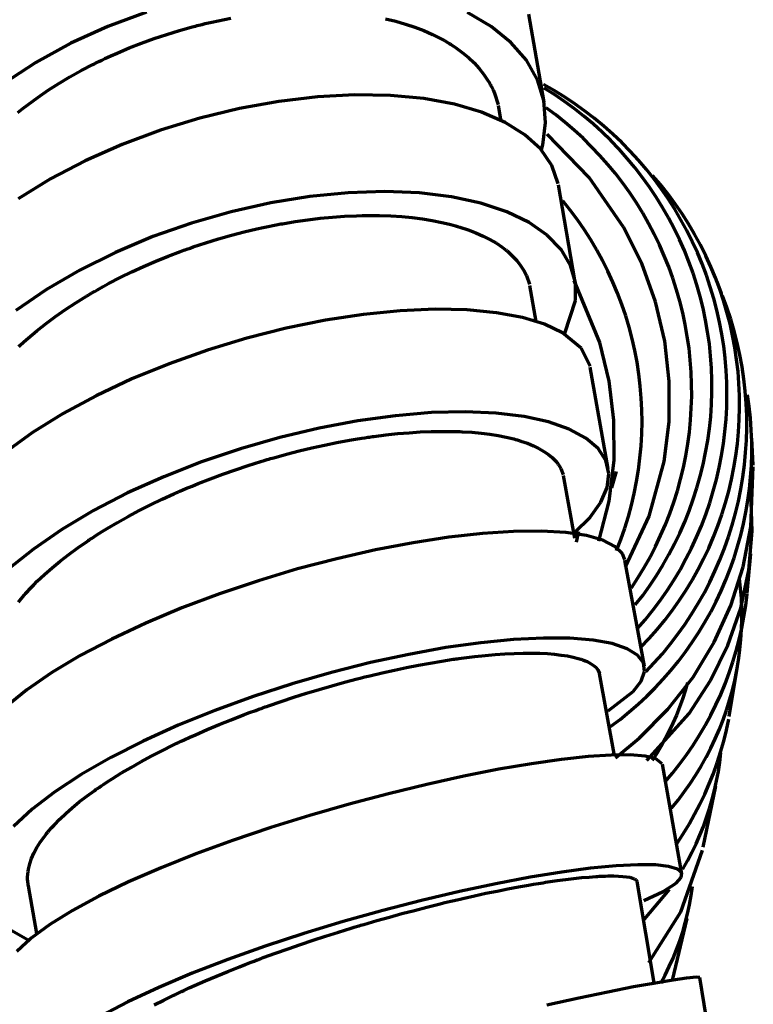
# Model space of a CAD drawing. Header units: millimetres. Extents: x 76 to 932, y 218 to 766.
# Tile 71 of 98: x 580 to 612, y 555 to 599. Entities that reach past the tile are written whole.
import ezdxf

# ---------------------------------------------------------------- set-up
doc = ezdxf.new("R2010")
doc.units = ezdxf.units.MM
doc.layers.add('Livello 1', color=18, linetype='Continuous', true_color=0x000000)

msp = doc.modelspace()

# ---------------------------------------------------------------- linework, layer by layer
at = {"layer": 'Livello 1', "color": 18, "lineweight": 70, "true_color": 0x000000}
for p, q in [((585.167, 599.137), (583.47, 598.505)), ((588.338, 598.749), (588.903, 598.861)), ((595.732, 598.844), (596.184, 598.734)), ((600.393, 598.505), (599.348, 599.112)), ((602.731, 595.164), (602.051, 599.041)), ((583.47, 598.505), (581.836, 597.764)), ((586.627, 598.325), (587.195, 598.48)), ((587.195, 598.48), (587.269, 598.502)), ((587.269, 598.502), (587.34, 598.519)), ((587.34, 598.519), (587.41, 598.537)), ((587.41, 598.537), (587.484, 598.555)), ((587.484, 598.555), (587.625, 598.59)), ((587.625, 598.59), (587.767, 598.625)), ((587.767, 598.625), (588.052, 598.689)), ((588.052, 598.689), (588.338, 598.749)), ((596.184, 598.734), (596.614, 598.607)), ((596.614, 598.607), (597.023, 598.47)), ((597.023, 598.47), (597.419, 598.318)), ((601.26, 597.8), (600.393, 598.505)), ((584.958, 597.764), (585.509, 597.965)), ((585.509, 597.965), (586.066, 598.152)), ((586.066, 598.152), (586.627, 598.325)), ((597.419, 598.318), (597.796, 598.152)), ((597.796, 598.152), (598.152, 597.972)), ((598.152, 597.972), (598.325, 597.877)), ((581.836, 597.764), (580.288, 596.914)), ((583.872, 597.323), (584.412, 597.553)), ((584.412, 597.553), (584.958, 597.764)), ((598.325, 597.877), (598.495, 597.778)), ((598.495, 597.778), (598.533, 597.754)), ((598.533, 597.754), (598.576, 597.729)), ((598.576, 597.729), (598.614, 597.704)), ((598.614, 597.704), (598.657, 597.676)), ((598.657, 597.676), (598.734, 597.627)), ((598.734, 597.627), (598.812, 597.574)), ((598.812, 597.574), (599.108, 597.355)), ((601.945, 597.009), (601.26, 597.8)), ((583.205, 597.016), (583.339, 597.08)), ((583.339, 597.08), (583.604, 597.203)), ((583.604, 597.203), (583.872, 597.323)), ((599.108, 597.355), (599.384, 597.129)), ((599.384, 597.129), (599.634, 596.893)), ((580.288, 596.914), (578.848, 595.972)), ((582.295, 596.554), (582.81, 596.822)), ((582.81, 596.822), (582.877, 596.854)), ((582.877, 596.854), (582.941, 596.889)), ((582.941, 596.889), (583.008, 596.921)), ((583.008, 596.921), (583.075, 596.953)), ((583.075, 596.953), (583.205, 597.016)), ((599.634, 596.893), (599.86, 596.646)), ((599.86, 596.646), (600.064, 596.388)), ((602.432, 596.149), (601.945, 597.009)), ((581.307, 595.983), (581.794, 596.276)), ((581.794, 596.276), (582.295, 596.554)), ((600.064, 596.388), (600.248, 596.12)), ((580.834, 595.683), (581.307, 595.983)), ((600.248, 596.12), (600.287, 596.053)), ((600.287, 596.053), (600.329, 595.983)), ((600.329, 595.983), (600.347, 595.948)), ((600.347, 595.948), (600.368, 595.912)), ((600.368, 595.912), (600.385, 595.877)), ((600.385, 595.877), (600.403, 595.842)), ((600.403, 595.842), (600.474, 595.701)), ((602.717, 595.228), (602.432, 596.149)), ((603.175, 595.674), (602.707, 595.94)), ((603.19, 595.492), (602.738, 595.778)), ((579.928, 595.044), (580.372, 595.369)), ((580.372, 595.369), (580.834, 595.683)), ((592.723, 595.397), (591.012, 595.196)), ((594.374, 595.485), (592.723, 595.397)), ((595.948, 595.461), (594.374, 595.485)), ((597.419, 595.32), (595.948, 595.461)), ((598.766, 595.073), (597.419, 595.32)), ((600.474, 595.701), (600.537, 595.559)), ((600.537, 595.559), (600.703, 595.062)), ((603.633, 595.391), (603.175, 595.674)), ((603.632, 595.191), (603.19, 595.492)), ((604.082, 595.093), (603.633, 595.391)), ((579.494, 594.709), (579.709, 594.879)), ((579.709, 594.879), (579.928, 595.044)), ((589.273, 594.882), (587.523, 594.455)), ((591.012, 595.196), (589.273, 594.882)), ((599.969, 594.72), (598.766, 595.073)), ((600.833, 594.321), (600.714, 595.016)), ((602.795, 594.265), (602.717, 595.228)), ((603.244, 594.598), (602.82, 594.914)), ((604.063, 594.875), (603.632, 595.191)), ((604.483, 594.543), (604.063, 594.875)), ((604.52, 594.779), (604.082, 595.093)), ((587.523, 594.455), (585.791, 593.926)), ((601.013, 594.268), (599.969, 594.72)), ((603.658, 594.267), (603.244, 594.598)), ((604.891, 594.198), (604.483, 594.543)), ((604.947, 594.451), (604.52, 594.779)), ((605.362, 594.108), (604.947, 594.451)), ((601.885, 593.725), (601.013, 594.268)), ((602.668, 593.273), (602.795, 594.265)), ((604.06, 593.923), (603.658, 594.267)), ((605.286, 593.838), (604.891, 594.198)), ((605.765, 593.75), (605.362, 594.108)), ((585.791, 593.926), (584.098, 593.295)), ((602.566, 593.104), (601.885, 593.725)), ((604.725, 591.838), (602.858, 593.743)), ((604.449, 593.565), (604.06, 593.923)), ((604.827, 593.194), (604.449, 593.565)), ((605.669, 593.465), (605.286, 593.838)), ((606.155, 593.379), (605.765, 593.75)), ((584.098, 593.295), (582.471, 592.575)), ((602.611, 593.055), (602.668, 593.273)), ((605.191, 592.81), (604.827, 593.194)), ((606.039, 593.079), (605.669, 593.465)), ((606.533, 592.995), (606.155, 593.379)), ((603.077, 592.363), (602.566, 593.104)), ((605.542, 592.414), (605.191, 592.81)), ((606.395, 592.681), (606.039, 593.079)), ((606.738, 592.27), (606.395, 592.681)), ((606.897, 592.598), (606.533, 592.995)), ((582.471, 592.575), (580.93, 591.774)), ((603.352, 591.555), (603.077, 592.363)), ((605.879, 592.006), (605.542, 592.414)), ((607.065, 591.847), (606.738, 592.27)), ((607.246, 592.188), (606.897, 592.598)), ((606.238, 589.65), (604.725, 591.838)), ((606.202, 591.587), (605.879, 592.006)), ((607.378, 591.414), (607.065, 591.847)), ((607.582, 591.767), (607.246, 592.188)), ((607.868, 591.521), (607.522, 591.926)), ((580.93, 591.774), (579.501, 590.896)), ((604.093, 587.304), (603.363, 591.506)), ((606.511, 591.157), (606.202, 591.587)), ((607.676, 590.97), (607.378, 591.414)), ((607.903, 591.334), (607.582, 591.767)), ((608.2, 591.104), (607.868, 591.521)), ((592.384, 590.998), (590.656, 590.716)), ((594.071, 591.164), (592.384, 590.998)), ((595.693, 591.217), (594.071, 591.164)), ((597.225, 591.153), (595.693, 591.217)), ((598.646, 590.984), (597.225, 591.153)), ((599.941, 590.705), (598.646, 590.984)), ((606.804, 590.716), (606.511, 591.157)), ((607.958, 590.516), (607.676, 590.97)), ((608.208, 590.89), (607.903, 591.334)), ((608.518, 590.676), (608.2, 591.104)), ((590.656, 590.716), (588.91, 590.324)), ((601.084, 590.324), (599.941, 590.705)), ((603.887, 590.394), (603.557, 590.808)), ((607.082, 590.266), (606.804, 590.716)), ((608.224, 590.052), (607.958, 590.516)), ((608.498, 590.436), (608.208, 590.89)), ((608.82, 590.237), (608.518, 590.676)), ((588.91, 590.324), (587.167, 589.827)), ((592.843, 590.035), (593.383, 590.088)), ((593.383, 590.088), (593.916, 590.127)), ((593.916, 590.127), (594.441, 590.151)), ((594.441, 590.151), (594.702, 590.155)), ((594.702, 590.155), (594.96, 590.158)), ((594.96, 590.158), (595.087, 590.162)), ((595.087, 590.162), (595.214, 590.158)), ((595.214, 590.158), (595.281, 590.158)), ((595.281, 590.158), (595.344, 590.158)), ((595.344, 590.158), (595.404, 590.158)), ((595.404, 590.158), (595.468, 590.158)), ((595.468, 590.158), (595.965, 590.141)), ((595.965, 590.141), (596.445, 590.109)), ((596.445, 590.109), (596.907, 590.063)), ((602.065, 589.852), (601.084, 590.324)), ((604.203, 589.97), (603.887, 590.394)), ((607.345, 589.806), (607.082, 590.266)), ((608.772, 589.973), (608.498, 590.436)), ((609.106, 589.788), (608.82, 590.237)), ((587.167, 589.827), (585.459, 589.227)), ((590.331, 589.629), (590.614, 589.689)), ((590.614, 589.689), (590.755, 589.717)), ((590.755, 589.717), (590.896, 589.742)), ((590.896, 589.742), (590.966, 589.756)), ((590.966, 589.756), (591.037, 589.77)), ((591.037, 589.77), (591.107, 589.784)), ((591.107, 589.784), (591.178, 589.795)), ((591.178, 589.795), (591.742, 589.89)), ((591.742, 589.89), (592.296, 589.971)), ((592.296, 589.971), (592.843, 590.035)), ((596.907, 590.063), (597.359, 590.007)), ((597.359, 590.007), (597.793, 589.936)), ((597.793, 589.936), (598.212, 589.852)), ((598.212, 589.852), (598.417, 589.806)), ((598.417, 589.806), (598.618, 589.756)), ((598.618, 589.756), (598.717, 589.732)), ((598.717, 589.732), (598.812, 589.703)), ((598.812, 589.703), (598.911, 589.675)), ((598.911, 589.675), (599.006, 589.647)), ((599.006, 589.647), (599.369, 589.527)), ((602.869, 589.291), (602.065, 589.852)), ((604.504, 589.535), (604.203, 589.97)), ((607.039, 588.038), (606.238, 589.65)), ((607.591, 589.338), (607.345, 589.806)), ((608.474, 589.579), (608.224, 590.052)), ((609.03, 589.5), (608.772, 589.973)), ((609.377, 589.329), (609.106, 589.788)), ((585.459, 589.227), (583.805, 588.532)), ((588.356, 589.128), (588.92, 589.287)), ((588.92, 589.287), (589.485, 589.435)), ((589.485, 589.435), (590.049, 589.566)), ((590.049, 589.566), (590.331, 589.629)), ((599.369, 589.527), (599.715, 589.393)), ((599.715, 589.393), (600.04, 589.248)), ((600.04, 589.248), (600.34, 589.097)), ((603.483, 588.656), (602.869, 589.291)), ((604.789, 589.09), (604.504, 589.535)), ((607.822, 588.862), (607.591, 589.338)), ((608.708, 589.098), (608.474, 589.579)), ((609.272, 589.018), (609.03, 589.5)), ((609.632, 588.861), (609.377, 589.329)), ((587.096, 588.723), (587.234, 588.772)), ((587.234, 588.772), (587.516, 588.864)), ((587.516, 588.864), (587.795, 588.955)), ((587.795, 588.955), (588.356, 589.128)), ((600.34, 589.097), (600.622, 588.931)), ((600.622, 588.931), (600.883, 588.754)), ((605.059, 588.635), (604.789, 589.09)), ((608.036, 588.378), (607.822, 588.862)), ((608.924, 588.61), (608.708, 589.098)), ((609.496, 588.529), (609.272, 589.018)), ((609.87, 588.384), (609.632, 588.861)), ((583.805, 588.532), (582.228, 587.752)), ((585.579, 588.141), (586.123, 588.363)), ((586.123, 588.363), (586.677, 588.571)), ((586.677, 588.571), (586.747, 588.596)), ((586.747, 588.596), (586.818, 588.624)), ((586.818, 588.624), (586.885, 588.649)), ((586.885, 588.649), (586.955, 588.673)), ((586.955, 588.673), (587.096, 588.723)), ((600.883, 588.754), (600.946, 588.709)), ((600.946, 588.709), (601.006, 588.663)), ((601.006, 588.663), (601.035, 588.638)), ((601.035, 588.638), (601.063, 588.613)), ((601.063, 588.613), (601.095, 588.592)), ((601.095, 588.592), (601.123, 588.567)), ((601.123, 588.567), (601.232, 588.469)), ((601.232, 588.469), (601.338, 588.37)), ((601.338, 588.37), (601.525, 588.169)), ((603.899, 587.954), (603.483, 588.656)), ((605.313, 588.17), (605.059, 588.635)), ((608.233, 587.886), (608.036, 588.378)), ((609.124, 588.114), (608.924, 588.61)), ((609.704, 588.032), (609.496, 588.529)), ((610.091, 587.9), (609.87, 588.384)), ((584.525, 587.668), (585.047, 587.911)), ((585.047, 587.911), (585.579, 588.141)), ((601.525, 588.169), (601.691, 587.957)), ((601.691, 587.957), (601.832, 587.735)), ((604.111, 587.199), (603.899, 587.954)), ((605.55, 587.698), (605.313, 588.17)), ((607.649, 586.348), (607.039, 588.038)), ((609.306, 587.611), (609.124, 588.114)), ((609.894, 587.528), (609.704, 588.032)), ((582.228, 587.752), (580.757, 586.895)), ((584.009, 587.417), (584.525, 587.668)), ((601.832, 587.735), (601.948, 587.509)), ((601.948, 587.509), (602.082, 587.128)), ((605.771, 587.217), (605.55, 587.698)), ((608.413, 587.389), (608.233, 587.886)), ((609.471, 587.102), (609.306, 587.611)), ((610.067, 587.017), (609.894, 587.528)), ((610.296, 587.408), (610.091, 587.9)), ((583.255, 587.019), (583.502, 587.153)), ((583.502, 587.153), (584.009, 587.417)), ((602.372, 585.481), (602.096, 587.075)), ((605.194, 584.553), (604.061, 587.287)), ((604.118, 586.401), (604.111, 587.199)), ((605.975, 586.729), (605.771, 587.217)), ((608.576, 586.885), (608.413, 587.389)), ((609.618, 586.588), (609.471, 587.102)), ((610.483, 586.909), (610.296, 587.408)), ((610.567, 586.722), (610.366, 587.234)), ((580.757, 586.895), (579.402, 585.971)), ((582.052, 586.306), (582.521, 586.599)), ((582.521, 586.599), (582.581, 586.634)), ((582.581, 586.634), (582.641, 586.669)), ((582.641, 586.669), (582.701, 586.705)), ((582.701, 586.705), (582.761, 586.74)), ((582.761, 586.74), (582.884, 586.811)), ((582.884, 586.811), (583.008, 586.881)), ((583.008, 586.881), (583.255, 587.019)), ((606.162, 586.234), (605.975, 586.729)), ((608.722, 586.376), (608.576, 586.885)), ((610.222, 586.501), (610.067, 587.017)), ((610.652, 586.404), (610.483, 586.909)), ((610.798, 586.104), (610.609, 586.613)), ((581.596, 586.01), (582.052, 586.306)), ((603.638, 584.969), (604.118, 586.401)), ((606.332, 585.733), (606.162, 586.234)), ((608.055, 584.606), (607.649, 586.348)), ((608.85, 585.863), (608.722, 586.376)), ((609.747, 586.069), (609.618, 586.588)), ((610.359, 585.98), (610.222, 586.501)), ((610.804, 585.893), (610.652, 586.404)), ((581.159, 585.703), (581.596, 586.01)), ((594.759, 585.795), (593.076, 585.537)), ((596.378, 585.957), (594.759, 585.795)), ((597.912, 586.02), (596.378, 585.957)), ((599.334, 585.992), (597.912, 586.02)), ((600.625, 585.869), (599.334, 585.992)), ((601.768, 585.657), (600.625, 585.869)), ((606.484, 585.227), (606.332, 585.733)), ((608.96, 585.345), (608.85, 585.863)), ((609.858, 585.546), (609.747, 586.069)), ((610.477, 585.455), (610.359, 585.98)), ((610.968, 585.589), (610.798, 586.104)), ((610.938, 585.377), (610.804, 585.893)), ((580.337, 585.075), (580.739, 585.392)), ((580.739, 585.392), (581.159, 585.703)), ((593.076, 585.537), (591.347, 585.188)), ((602.749, 585.357), (601.768, 585.657)), ((603.546, 584.98), (602.749, 585.357)), ((609.053, 584.824), (608.96, 585.345)), ((609.95, 585.02), (609.858, 585.546)), ((610.578, 584.926), (610.477, 585.455)), ((611.054, 584.857), (610.938, 585.377)), ((611.121, 585.069), (610.968, 585.589)), ((579.949, 584.75), (580.337, 585.075)), ((591.347, 585.188), (589.605, 584.747)), ((604.361, 584.309), (603.546, 584.98)), ((606.618, 584.715), (606.484, 585.227)), ((610.025, 584.49), (609.95, 585.02)), ((610.66, 584.394), (610.578, 584.926)), ((611.256, 584.543), (611.121, 585.069)), ((579.579, 584.419), (579.762, 584.585)), ((579.762, 584.585), (579.949, 584.75)), ((589.605, 584.747), (587.872, 584.221)), ((605.607, 582.845), (605.194, 584.553)), ((606.735, 584.199), (606.618, 584.715)), ((608.252, 582.835), (608.055, 584.606)), ((609.128, 584.3), (609.053, 584.824)), ((610.081, 583.959), (610.025, 584.49)), ((611.151, 584.333), (611.054, 584.857)), ((611.372, 584.013), (611.256, 584.543)), ((579.533, 584.376), (579.579, 584.419)), ((587.872, 584.221), (586.168, 583.618)), ((604.756, 583.516), (604.361, 584.309)), ((606.833, 583.679), (606.735, 584.199)), ((609.184, 583.774), (609.128, 584.3)), ((610.724, 583.859), (610.66, 584.394)), ((611.231, 583.806), (611.151, 584.333)), ((611.47, 583.48), (611.372, 584.013)), ((586.168, 583.618), (584.521, 582.944)), ((606.914, 583.156), (606.833, 583.679)), ((609.223, 583.246), (609.184, 583.774)), ((610.119, 583.425), (610.081, 583.959)), ((610.769, 583.322), (610.724, 583.859)), ((611.291, 583.277), (611.231, 583.806)), ((605.564, 578.982), (604.767, 583.463)), ((606.976, 582.631), (606.914, 583.156)), ((609.243, 582.717), (609.223, 583.246)), ((610.138, 582.891), (610.119, 583.425)), ((610.796, 582.784), (610.769, 583.322)), ((611.334, 582.746), (611.291, 583.277)), ((611.549, 582.943), (611.47, 583.48)), ((584.521, 582.944), (582.955, 582.207)), ((605.815, 581.11), (605.607, 582.845)), ((608.245, 581.057), (608.252, 582.835)), ((609.245, 582.188), (609.243, 582.717)), ((610.138, 582.356), (610.138, 582.891)), ((610.804, 582.245), (610.796, 582.784)), ((611.358, 582.214), (611.334, 582.746)), ((611.609, 582.404), (611.549, 582.943)), ((607.019, 582.104), (606.976, 582.631)), ((610.12, 581.822), (610.138, 582.356)), ((611.651, 581.863), (611.609, 582.404)), ((582.955, 582.207), (581.487, 581.417)), ((607.045, 581.576), (607.019, 582.104)), ((609.229, 581.659), (609.245, 582.188)), ((610.084, 581.289), (610.12, 581.822)), ((610.793, 581.707), (610.804, 582.245)), ((611.363, 581.681), (611.358, 582.214)), ((611.674, 581.321), (611.651, 581.863)), ((611.783, 581.73), (611.71, 582.246)), ((581.487, 581.417), (580.143, 580.58)), ((597.75, 581.459), (596.166, 581.325)), ((599.239, 581.494), (597.75, 581.459)), ((600.611, 581.438), (599.239, 581.494)), ((601.846, 581.29), (600.611, 581.438)), ((607.052, 581.047), (607.045, 581.576)), ((609.195, 581.131), (609.229, 581.659)), ((610.764, 581.169), (610.793, 581.707)), ((611.349, 581.148), (611.363, 581.681)), ((611.839, 581.212), (611.783, 581.73)), ((594.508, 581.099), (592.797, 580.778)), ((596.166, 581.325), (594.508, 581.099)), ((602.929, 581.053), (601.846, 581.29)), ((603.843, 580.732), (602.929, 581.053)), ((605.822, 579.378), (605.815, 581.11)), ((607.04, 580.518), (607.052, 581.047)), ((608.027, 579.3), (608.245, 581.057)), ((609.143, 580.604), (609.195, 581.131)), ((610.029, 580.757), (610.084, 581.289)), ((610.716, 580.632), (610.764, 581.169)), ((611.317, 580.616), (611.349, 581.148)), ((611.678, 580.778), (611.674, 581.321)), ((611.876, 580.693), (611.839, 581.212)), ((580.143, 580.58), (578.94, 579.709)), ((592.797, 580.778), (591.062, 580.365)), ((595.746, 580.478), (596.265, 580.531)), ((596.265, 580.531), (596.769, 580.573)), ((596.769, 580.573), (597.263, 580.605)), ((597.263, 580.605), (597.743, 580.626)), ((597.743, 580.626), (598.216, 580.633)), ((598.216, 580.633), (598.445, 580.633)), ((598.445, 580.633), (598.671, 580.63)), ((598.671, 580.63), (598.727, 580.63)), ((598.727, 580.63), (598.784, 580.63)), ((598.784, 580.63), (598.84, 580.626)), ((598.84, 580.626), (598.897, 580.626)), ((598.897, 580.626), (599.006, 580.623)), ((599.006, 580.623), (599.115, 580.616)), ((599.115, 580.616), (599.542, 580.591)), ((599.542, 580.591), (599.948, 580.552)), ((599.948, 580.552), (600.336, 580.506)), ((604.573, 580.337), (603.843, 580.732)), ((607.011, 579.99), (607.04, 580.518)), ((609.073, 580.08), (609.143, 580.604)), ((609.955, 580.227), (610.029, 580.757)), ((610.649, 580.098), (610.716, 580.632)), ((611.267, 580.086), (611.317, 580.616)), ((611.663, 580.236), (611.678, 580.778)), ((611.896, 580.173), (611.876, 580.693)), ((591.062, 580.365), (589.322, 579.868)), ((593.034, 580.03), (593.584, 580.14)), ((593.584, 580.14), (594.134, 580.242)), ((594.134, 580.242), (594.406, 580.288)), ((594.406, 580.288), (594.677, 580.33)), ((594.677, 580.33), (594.812, 580.351)), ((594.812, 580.351), (594.949, 580.372)), ((594.949, 580.372), (595.016, 580.383)), ((595.016, 580.383), (595.083, 580.39)), ((595.083, 580.39), (595.15, 580.401)), ((595.15, 580.401), (595.217, 580.411)), ((595.217, 580.411), (595.746, 580.478)), ((600.336, 580.506), (600.703, 580.446)), ((600.703, 580.446), (601.056, 580.379)), ((601.056, 580.379), (601.387, 580.298)), ((601.387, 580.298), (601.465, 580.277)), ((601.465, 580.277), (601.546, 580.256)), ((601.546, 580.256), (601.585, 580.242)), ((601.585, 580.242), (601.624, 580.231)), ((601.624, 580.231), (601.662, 580.221)), ((601.662, 580.221), (601.698, 580.207)), ((601.698, 580.207), (601.846, 580.157)), ((601.846, 580.157), (601.991, 580.108)), ((601.991, 580.108), (602.255, 579.998)), ((605.113, 579.875), (604.573, 580.337)), ((608.985, 579.558), (609.073, 580.08)), ((609.863, 579.701), (609.955, 580.227)), ((610.565, 579.566), (610.649, 580.098)), ((611.198, 579.557), (611.267, 580.086)), ((611.629, 579.694), (611.663, 580.236)), ((611.898, 579.652), (611.896, 580.173)), ((611.964, 579.148), (611.907, 580.334)), ((589.322, 579.868), (587.608, 579.289)), ((591.354, 579.628), (591.919, 579.773)), ((591.919, 579.773), (592.476, 579.907)), ((592.476, 579.907), (593.034, 580.03)), ((602.255, 579.998), (602.502, 579.878)), ((602.502, 579.878), (602.721, 579.751)), ((602.721, 579.751), (602.918, 579.617)), ((605.455, 579.349), (605.113, 579.875)), ((606.962, 579.463), (607.011, 579.99)), ((609.754, 579.177), (609.863, 579.701)), ((611.576, 579.154), (611.629, 579.694)), ((611.882, 579.132), (611.898, 579.652)), ((587.608, 579.289), (585.936, 578.633)), ((589.657, 579.127), (589.94, 579.215)), ((589.94, 579.215), (590.222, 579.303)), ((590.222, 579.303), (590.363, 579.346)), ((590.363, 579.346), (590.504, 579.388)), ((590.504, 579.388), (590.575, 579.409)), ((590.575, 579.409), (590.645, 579.43)), ((590.645, 579.43), (590.716, 579.452)), ((590.716, 579.452), (590.79, 579.469)), ((590.79, 579.469), (591.354, 579.628)), ((602.918, 579.617), (603.091, 579.473)), ((603.091, 579.473), (603.243, 579.321)), ((603.243, 579.321), (603.275, 579.282)), ((603.275, 579.282), (603.31, 579.24)), ((603.31, 579.24), (603.324, 579.222)), ((603.324, 579.222), (603.338, 579.201)), ((605.589, 578.774), (605.455, 579.349)), ((605.596, 577.557), (605.822, 579.378)), ((606.896, 578.938), (606.962, 579.463)), ((607.37, 576.894), (608.027, 579.3)), ((608.879, 579.039), (608.985, 579.558)), ((610.461, 579.037), (610.565, 579.566)), ((611.111, 579.032), (611.198, 579.557)), ((588.55, 578.746), (589.1, 578.94)), ((589.1, 578.94), (589.657, 579.127)), ((603.338, 579.201), (603.352, 579.18)), ((603.352, 579.18), (603.366, 579.159)), ((603.366, 579.159), (603.423, 579.078)), ((603.423, 579.078), (603.469, 578.993)), ((603.469, 578.993), (603.571, 578.725)), ((605.906, 578.855), (605.705, 578.146)), ((606.811, 578.416), (606.896, 578.938)), ((608.755, 578.525), (608.879, 579.039)), ((609.626, 578.658), (609.754, 579.177)), ((610.34, 578.512), (610.461, 579.037)), ((611.005, 578.51), (611.111, 579.032)), ((611.505, 578.617), (611.576, 579.154)), ((611.849, 578.612), (611.882, 579.132)), ((611.861, 576.418), (611.967, 579.071)), ((585.936, 578.633), (584.338, 577.914)), ((587.456, 578.33), (587.999, 578.541)), ((587.999, 578.541), (588.55, 578.746)), ((604.083, 575.924), (603.585, 578.69)), ((605.518, 578.157), (605.589, 578.774)), ((606.708, 577.897), (606.811, 578.416)), ((608.613, 578.015), (608.755, 578.525)), ((609.48, 578.144), (609.626, 578.658)), ((610.2, 577.992), (610.34, 578.512)), ((610.881, 577.991), (611.005, 578.51)), ((611.415, 578.082), (611.505, 578.617)), ((611.797, 578.094), (611.849, 578.612)), ((584.338, 577.914), (582.831, 577.134)), ((586.451, 577.903), (586.518, 577.935)), ((586.518, 577.935), (586.585, 577.963)), ((586.585, 577.963), (586.648, 577.991)), ((586.648, 577.991), (586.782, 578.051)), ((586.782, 578.051), (586.916, 578.108)), ((586.916, 578.108), (587.188, 578.22)), ((587.188, 578.22), (587.456, 578.33)), ((605.24, 577.511), (605.518, 578.157)), ((608.455, 577.51), (608.613, 578.015)), ((609.316, 577.635), (609.48, 578.144)), ((610.043, 577.477), (610.2, 577.992)), ((610.74, 577.478), (610.881, 577.991)), ((611.306, 577.55), (611.415, 578.082)), ((611.728, 577.578), (611.797, 578.094)), ((611.861, 577.963), (611.851, 578.072)), ((611.921, 576.234), (611.861, 577.963)), ((585.35, 577.388), (585.862, 577.635)), ((585.862, 577.635), (586.384, 577.875)), ((586.384, 577.875), (586.451, 577.903)), ((604.756, 576.848), (605.24, 577.511)), ((605.144, 575.793), (605.596, 577.557)), ((606.588, 577.382), (606.708, 577.897)), ((608.279, 577.011), (608.455, 577.51)), ((609.135, 577.132), (609.316, 577.635)), ((609.868, 576.968), (610.043, 577.477)), ((610.58, 576.969), (610.74, 577.478)), ((611.179, 577.023), (611.306, 577.55)), ((611.64, 577.064), (611.728, 577.578)), ((582.831, 577.134), (581.438, 576.308)), ((584.366, 576.88), (584.853, 577.137)), ((584.853, 577.137), (585.35, 577.388)), ((606.449, 576.872), (606.588, 577.382)), ((608.936, 576.636), (609.135, 577.132)), ((611.536, 576.554), (611.64, 577.064)), ((583.434, 576.344), (583.893, 576.615)), ((583.893, 576.615), (584.366, 576.88)), ((604.079, 576.178), (604.756, 576.848)), ((606.293, 576.366), (606.449, 576.872)), ((606.326, 574.647), (607.37, 576.894)), ((608.085, 576.518), (608.279, 577.011)), ((608.72, 576.146), (608.936, 576.636)), ((609.675, 576.465), (609.868, 576.968)), ((610.403, 576.467), (610.58, 576.969)), ((611.034, 576.5), (611.179, 577.023)), ((581.438, 576.308), (580.178, 575.441)), ((582.986, 576.065), (583.209, 576.206)), ((583.209, 576.206), (583.434, 576.344)), ((601.384, 576.217), (600.011, 576.128)), ((602.615, 576.231), (601.384, 576.217)), ((603.695, 576.167), (602.615, 576.231)), ((604.167, 575.74), (604.262, 576.206)), ((606.119, 575.867), (606.293, 576.366)), ((607.876, 576.032), (608.085, 576.518)), ((609.465, 575.969), (609.675, 576.465)), ((610.208, 575.971), (610.403, 576.467)), ((610.871, 575.983), (611.034, 576.5)), ((611.414, 576.048), (611.536, 576.554)), ((611.523, 574.661), (611.861, 576.418)), ((611.77, 574.513), (611.921, 576.234)), ((582.136, 575.493), (582.553, 575.779)), ((582.553, 575.779), (582.605, 575.818)), ((582.605, 575.818), (582.658, 575.853)), ((582.658, 575.853), (582.715, 575.889)), ((582.715, 575.889), (582.768, 575.924)), ((582.768, 575.924), (582.877, 575.994)), ((582.877, 575.994), (582.986, 576.065)), ((598.526, 575.963), (596.942, 575.719)), ((600.011, 576.128), (598.526, 575.963)), ((604.601, 576.03), (603.695, 576.167)), ((605.324, 575.825), (604.601, 576.03)), ((605.857, 575.557), (605.324, 575.825)), ((605.928, 575.373), (606.119, 575.867)), ((607.649, 575.554), (607.876, 576.032)), ((608.488, 575.665), (608.72, 576.146)), ((609.238, 575.48), (609.465, 575.969)), ((609.996, 575.482), (610.208, 575.971)), ((610.689, 575.471), (610.871, 575.983)), ((611.274, 575.547), (611.414, 576.048)), ((580.178, 575.441), (579.071, 574.544)), ((581.741, 575.204), (582.136, 575.493)), ((595.284, 575.402), (593.577, 575.014)), ((596.942, 575.719), (595.284, 575.402)), ((606.185, 575.232), (605.857, 575.557)), ((607.407, 575.083), (607.649, 575.554)), ((608.239, 575.192), (608.488, 575.665)), ((608.994, 575), (609.238, 575.48)), ((609.768, 575.001), (609.996, 575.482)), ((610.49, 574.966), (610.689, 575.471)), ((611.117, 575.05), (611.274, 575.547)), ((581.007, 574.615), (581.364, 574.911)), ((581.364, 574.911), (581.741, 575.204)), ((593.577, 575.014), (591.845, 574.559)), ((606.294, 574.964), (606.185, 575.232)), ((607.162, 570.265), (606.298, 574.954)), ((607.148, 574.622), (607.407, 575.083)), ((607.974, 574.728), (608.239, 575.192)), ((608.734, 574.528), (608.994, 575)), ((609.522, 574.528), (609.768, 575.001)), ((610.274, 574.469), (610.49, 574.966)), ((610.944, 574.559), (611.117, 575.05)), ((611.695, 573.479), (611.858, 575.222)), ((580.669, 574.315), (581.007, 574.615)), ((591.845, 574.559), (590.113, 574.04)), ((606.873, 574.169), (607.148, 574.622)), ((607.692, 574.273), (607.974, 574.728)), ((608.457, 574.066), (608.734, 574.528)), ((609.261, 574.064), (609.522, 574.528)), ((610.04, 573.979), (610.274, 574.469)), ((610.753, 574.075), (610.944, 574.559)), ((610.979, 572.953), (611.523, 574.661)), ((611.41, 572.826), (611.77, 574.513)), ((580.196, 573.864), (580.348, 574.015)), ((580.348, 574.015), (580.669, 574.315)), ((590.113, 574.04), (588.398, 573.465)), ((606.584, 573.726), (606.873, 574.169)), ((607.396, 573.828), (607.692, 574.273)), ((608.165, 573.614), (608.457, 574.066)), ((608.983, 573.609), (609.261, 574.064)), ((610.546, 573.597), (610.753, 574.075)), ((611.406, 573.702), (611.357, 574.153)), ((579.907, 573.557), (579.942, 573.595)), ((579.942, 573.595), (579.977, 573.634)), ((579.977, 573.634), (580.013, 573.67)), ((580.013, 573.67), (580.048, 573.708)), ((580.048, 573.708), (580.196, 573.864)), ((607.084, 573.394), (607.396, 573.828)), ((607.857, 573.171), (608.165, 573.614)), ((608.689, 573.164), (608.983, 573.609)), ((609.79, 573.498), (610.04, 573.979)), ((610.323, 573.126), (610.546, 573.597)), ((611.439, 573.25), (611.406, 573.702)), ((579.515, 573.098), (579.769, 573.401)), ((579.769, 573.401), (579.836, 573.479)), ((579.836, 573.479), (579.907, 573.557)), ((588.398, 573.465), (586.733, 572.841)), ((606.757, 572.971), (607.084, 573.394)), ((607.534, 572.74), (607.857, 573.171)), ((608.381, 572.73), (608.689, 573.164)), ((609.523, 573.026), (609.79, 573.498)), ((611.457, 572.797), (611.439, 573.25)), ((611.631, 572.953), (611.692, 573.461)), ((586.733, 572.841), (585.142, 572.17)), ((607.197, 572.321), (607.534, 572.74)), ((608.057, 572.307), (608.381, 572.73)), ((609.24, 572.563), (609.523, 573.026)), ((610.084, 572.664), (610.323, 573.126)), ((610.239, 571.324), (610.979, 572.953)), ((610.842, 571.197), (611.41, 572.826)), ((611.46, 572.343), (611.457, 572.797)), ((611.552, 572.448), (611.631, 572.953)), ((606.845, 571.913), (607.197, 572.321)), ((607.719, 571.895), (608.057, 572.307)), ((608.94, 572.11), (609.24, 572.563)), ((609.829, 572.21), (610.084, 572.664)), ((611.447, 571.89), (611.46, 572.343)), ((611.457, 571.945), (611.552, 572.448)), ((585.142, 572.17), (583.639, 571.468)), ((607.366, 571.495), (607.719, 571.895)), ((608.626, 571.669), (608.94, 572.11)), ((609.558, 571.765), (609.829, 572.21)), ((611.344, 571.446), (611.457, 571.945)), ((611.418, 571.438), (611.447, 571.89)), ((583.639, 571.468), (582.249, 570.734)), ((601.377, 571.447), (599.934, 571.302)), ((602.696, 571.511), (601.377, 571.447)), ((603.871, 571.5), (602.696, 571.511)), ((604.89, 571.419), (603.871, 571.5)), ((605.734, 571.264), (604.89, 571.419)), ((607, 571.108), (607.366, 571.495)), ((608.296, 571.238), (608.626, 571.669)), ((609.273, 571.33), (609.558, 571.765)), ((611.214, 570.951), (611.344, 571.446)), ((611.373, 570.986), (611.418, 571.438)), ((598.389, 571.087), (596.759, 570.791)), ((599.934, 571.302), (598.389, 571.087)), ((606.39, 571.041), (605.734, 571.264)), ((606.852, 570.759), (606.39, 571.041)), ((607.951, 570.819), (608.296, 571.238)), ((608.972, 570.904), (609.273, 571.33)), ((609.304, 569.789), (610.239, 571.324)), ((610.083, 569.644), (610.842, 571.197)), ((611.313, 570.537), (611.373, 570.986)), ((582.249, 570.734), (580.993, 569.987)), ((596.759, 570.791), (595.069, 570.428)), ((598.209, 570.495), (598.463, 570.533)), ((598.463, 570.533), (598.71, 570.572)), ((598.71, 570.572), (598.773, 570.579)), ((598.773, 570.579), (598.833, 570.59)), ((598.833, 570.59), (598.897, 570.597)), ((598.897, 570.597), (598.957, 570.607)), ((598.957, 570.607), (599.08, 570.622)), ((599.08, 570.622), (599.2, 570.639)), ((599.2, 570.639), (599.673, 570.696)), ((599.673, 570.696), (600.131, 570.745)), ((600.131, 570.745), (600.572, 570.784)), ((600.572, 570.784), (600.999, 570.812)), ((600.999, 570.812), (601.412, 570.833)), ((601.412, 570.833), (601.804, 570.844)), ((601.804, 570.844), (601.994, 570.847)), ((601.994, 570.847), (602.181, 570.847)), ((602.181, 570.847), (602.365, 570.844)), ((602.365, 570.844), (602.541, 570.84)), ((602.541, 570.84), (602.88, 570.823)), ((602.88, 570.823), (603.194, 570.798)), ((603.194, 570.798), (603.486, 570.763)), ((603.486, 570.763), (603.758, 570.724)), ((603.758, 570.724), (604.008, 570.671)), ((604.008, 570.671), (604.238, 570.615)), ((604.238, 570.615), (604.294, 570.597)), ((604.294, 570.597), (604.344, 570.579)), ((604.344, 570.579), (604.372, 570.572)), ((604.372, 570.572), (604.397, 570.565)), ((604.397, 570.565), (604.421, 570.555)), ((604.421, 570.555), (604.446, 570.548)), ((604.446, 570.548), (604.538, 570.509)), ((607.113, 570.424), (606.852, 570.759)), ((607.592, 570.412), (607.951, 570.819)), ((608.657, 570.49), (608.972, 570.904)), ((611.067, 570.461), (611.214, 570.951)), ((611.238, 570.09), (611.313, 570.537)), ((595.069, 570.428), (593.344, 569.99)), ((595.581, 569.976), (596.124, 570.099)), ((596.124, 570.099), (596.657, 570.212)), ((596.657, 570.212), (597.182, 570.315)), ((597.182, 570.315), (597.701, 570.41)), ((597.701, 570.41), (598.209, 570.495)), ((604.538, 570.509), (604.626, 570.47)), ((604.626, 570.47), (604.785, 570.389)), ((604.785, 570.389), (604.915, 570.301)), ((604.915, 570.301), (605.021, 570.205)), ((605.021, 570.205), (605.106, 570.103)), ((605.106, 570.103), (605.18, 569.944)), ((607.166, 570.036), (607.113, 570.424)), ((607.219, 570.018), (607.592, 570.412)), ((607.986, 569.694), (608.328, 570.086)), ((608.328, 570.086), (608.657, 570.49)), ((610.902, 568.046), (611.272, 570.276)), ((610.903, 569.976), (611.067, 570.461)), ((611.147, 569.645), (611.238, 570.09)), ((580.993, 569.987), (579.889, 569.225)), ((593.344, 569.99), (591.608, 569.493)), ((594.191, 569.634), (594.469, 569.708)), ((594.469, 569.708), (594.61, 569.743)), ((594.61, 569.743), (594.752, 569.778)), ((594.752, 569.778), (594.819, 569.796)), ((594.819, 569.796), (594.889, 569.814)), ((594.889, 569.814), (594.96, 569.831)), ((594.96, 569.831), (595.03, 569.849)), ((595.03, 569.849), (595.581, 569.976)), ((605.822, 566.402), (605.18, 569.941)), ((607.014, 569.609), (607.166, 570.036)), ((607.63, 569.314), (607.986, 569.694)), ((608.196, 568.371), (609.304, 569.789)), ((610.723, 569.497), (610.903, 569.976)), ((579.889, 569.225), (578.951, 568.466)), ((591.608, 569.493), (589.883, 568.932)), ((592.233, 569.073), (592.794, 569.242)), ((592.794, 569.242), (593.351, 569.405)), ((593.351, 569.405), (593.912, 569.56)), ((593.912, 569.56), (594.191, 569.634)), ((606.658, 569.15), (607.014, 569.609)), ((607.261, 568.946), (607.63, 569.314)), ((609.057, 569.546), (608.952, 569.18)), ((609.134, 568.187), (610.083, 569.644)), ((610.526, 569.025), (610.723, 569.497)), ((611.041, 569.204), (611.147, 569.645)), ((589.883, 568.932), (588.197, 568.321)), ((591.114, 568.713), (591.672, 568.896)), ((591.672, 568.896), (592.233, 569.073)), ((605.564, 568.3), (606.658, 569.15)), ((606.88, 568.592), (607.261, 568.946)), ((608.836, 568.819), (608.708, 568.461)), ((608.952, 569.18), (608.836, 568.819)), ((610.313, 568.56), (610.526, 569.025)), ((610.92, 568.767), (611.041, 569.204)), ((589.996, 568.321), (590.137, 568.371)), ((590.137, 568.371), (590.275, 568.42)), ((590.275, 568.42), (590.345, 568.445)), ((590.345, 568.445), (590.412, 568.47)), ((590.412, 568.47), (590.483, 568.494)), ((590.483, 568.494), (590.554, 568.519)), ((590.554, 568.519), (591.114, 568.713)), ((606.487, 568.25), (606.88, 568.592)), ((606.926, 567.087), (608.196, 568.371)), ((608.708, 568.461), (608.568, 568.108)), ((610.085, 568.102), (610.313, 568.56)), ((610.784, 568.335), (610.92, 568.767)), ((588.197, 568.321), (586.571, 567.665)), ((588.91, 567.905), (589.449, 568.117)), ((589.449, 568.117), (589.721, 568.219)), ((589.721, 568.219), (589.996, 568.321)), ((605.667, 567.609), (606.082, 567.922)), ((606.082, 567.922), (606.487, 568.25)), ((607.268, 566.11), (609.134, 568.187)), ((608.568, 568.108), (608.416, 567.76)), ((609.84, 567.652), (610.085, 568.102)), ((610.633, 567.907), (610.784, 568.335)), ((610.777, 567.44), (610.881, 567.926)), ((586.571, 567.665), (585.029, 566.967)), ((587.855, 567.471), (588.377, 567.69)), ((588.377, 567.69), (588.91, 567.905)), ((608.416, 567.76), (608.254, 567.417)), ((609.581, 567.211), (609.84, 567.652)), ((610.288, 567.069), (610.468, 567.485)), ((610.468, 567.485), (610.633, 567.907)), ((586.832, 567.016), (587.086, 567.133)), ((587.086, 567.133), (587.34, 567.245)), ((587.34, 567.245), (587.855, 567.471)), ((605.878, 566.222), (606.926, 567.087)), ((608.08, 567.079), (607.895, 566.747)), ((608.254, 567.417), (608.08, 567.079)), ((609.307, 566.779), (609.581, 567.211)), ((610.094, 566.659), (610.288, 567.069)), ((610.658, 566.958), (610.777, 567.44)), ((585.029, 566.967), (583.593, 566.24)), ((585.847, 566.536), (586.334, 566.78)), ((586.334, 566.78), (586.394, 566.808)), ((586.394, 566.808), (586.458, 566.836)), ((586.458, 566.836), (586.518, 566.868)), ((586.518, 566.868), (586.581, 566.896)), ((586.581, 566.896), (586.708, 566.956)), ((586.708, 566.956), (586.832, 567.016)), ((607.895, 566.747), (607.7, 566.422)), ((609.017, 566.357), (609.307, 566.779)), ((609.886, 566.256), (610.094, 566.659)), ((610.522, 566.481), (610.658, 566.958)), ((583.593, 566.24), (582.284, 565.492)), ((584.927, 566.05), (585.378, 566.297)), ((585.378, 566.297), (585.847, 566.536)), ((604.675, 566.279), (603.497, 566.152)), ((605.695, 566.346), (604.675, 566.279)), ((606.534, 566.353), (605.695, 566.346)), ((607.191, 566.304), (606.534, 566.353)), ((607.649, 566.198), (607.191, 566.304)), ((607.7, 566.422), (607.494, 566.102)), ((607.949, 565.954), (607.649, 566.198)), ((608.714, 565.945), (609.017, 566.357)), ((609.664, 565.861), (609.886, 566.256)), ((610.37, 566.008), (610.522, 566.481)), ((610.488, 566.039), (610.538, 566.455)), ((584.066, 565.556), (584.489, 565.803)), ((584.489, 565.803), (584.927, 566.05)), ((602.178, 565.961), (600.731, 565.718)), ((603.497, 566.152), (602.178, 565.961)), ((608.817, 561.104), (607.953, 565.94)), ((608.396, 565.544), (608.714, 565.945)), ((609.429, 565.473), (609.664, 565.861)), ((610.202, 565.54), (610.37, 566.008)), ((610.425, 565.624), (610.488, 566.039)), ((582.284, 565.492), (581.12, 564.727)), ((583.66, 565.302), (584.066, 565.556)), ((599.179, 565.411), (597.546, 565.055)), ((600.731, 565.718), (599.179, 565.411)), ((608.065, 565.154), (608.396, 565.544)), ((609.18, 565.094), (609.429, 565.473)), ((610.018, 565.078), (610.202, 565.54)), ((610.348, 565.211), (610.425, 565.624)), ((582.986, 564.854), (583.032, 564.889)), ((583.032, 564.889), (583.078, 564.921)), ((583.078, 564.921), (583.173, 564.984)), ((583.173, 564.984), (583.269, 565.048)), ((583.269, 565.048), (583.463, 565.175)), ((583.463, 565.175), (583.66, 565.302)), ((597.546, 565.055), (595.852, 564.642)), ((608.919, 564.723), (609.18, 565.094)), ((609.752, 562.289), (610.316, 564.97)), ((609.82, 564.623), (610.018, 565.078)), ((610.257, 564.802), (610.348, 565.211)), ((581.12, 564.727), (580.122, 563.961)), ((582.207, 564.279), (582.538, 564.533)), ((582.538, 564.533), (582.895, 564.79)), ((582.895, 564.79), (582.941, 564.822)), ((582.941, 564.822), (582.986, 564.854)), ((595.852, 564.642), (594.127, 564.187)), ((608.645, 564.362), (608.919, 564.723)), ((609.605, 564.175), (609.82, 564.623)), ((610.153, 564.395), (610.257, 564.802)), ((581.607, 563.767), (581.896, 564.025)), ((581.896, 564.025), (582.207, 564.279)), ((594.127, 564.187), (592.388, 563.686)), ((608.358, 564.011), (608.645, 564.362)), ((609.376, 563.734), (609.605, 564.175)), ((610.036, 563.992), (610.153, 564.395)), ((580.122, 563.961), (579.296, 563.199)), ((581.339, 563.513), (581.607, 563.767)), ((592.388, 563.686), (590.666, 563.15)), ((609.132, 563.301), (609.376, 563.734)), ((609.763, 563.199), (609.906, 563.593)), ((609.906, 563.593), (610.036, 563.992)), ((580.976, 563.132), (581.092, 563.259)), ((581.092, 563.259), (581.339, 563.513)), ((590.666, 563.15), (588.977, 562.578)), ((608.874, 562.877), (609.132, 563.301)), ((609.607, 562.809), (609.763, 563.199)), ((580.485, 562.504), (580.662, 562.755)), ((580.662, 562.755), (580.711, 562.818)), ((580.711, 562.818), (580.76, 562.882)), ((580.76, 562.882), (580.785, 562.913)), ((580.785, 562.913), (580.813, 562.942)), ((580.813, 562.942), (580.838, 562.973)), ((580.838, 562.973), (580.866, 563.005)), ((580.866, 563.005), (580.976, 563.132)), ((608.602, 562.462), (608.874, 562.877)), ((609.439, 562.425), (609.607, 562.809)), ((580.33, 562.261), (580.485, 562.504)), ((588.977, 562.578), (587.354, 561.986)), ((609.258, 562.047), (609.439, 562.425)), ((580.097, 561.781), (580.203, 562.021)), ((580.203, 562.021), (580.33, 562.261)), ((587.354, 561.986), (585.816, 561.372)), ((608.771, 559.424), (609.723, 562.148)), ((609.064, 561.674), (609.258, 562.047)), ((579.96, 561.315), (580.016, 561.548)), ((580.016, 561.548), (580.097, 561.781)), ((605.906, 561.46), (604.785, 561.351)), ((606.862, 561.509), (605.906, 561.46)), ((607.642, 561.499), (606.862, 561.509)), ((608.228, 561.435), (607.642, 561.499)), ((608.619, 561.315), (608.228, 561.435)), ((608.859, 561.308), (609.064, 561.674)), ((579.924, 560.973), (579.928, 561.086)), ((579.924, 560.864), (579.924, 560.973)), ((579.928, 561.086), (579.942, 561.202)), ((579.942, 561.202), (579.96, 561.315)), ((585.816, 561.372), (584.38, 560.747)), ((603.515, 561.181), (602.114, 560.955)), ((604.785, 561.351), (603.515, 561.181)), ((604.389, 560.938), (604.714, 560.966)), ((604.714, 560.966), (605.017, 560.991)), ((605.017, 560.991), (605.091, 560.994)), ((605.091, 560.994), (605.162, 560.998)), ((605.162, 560.998), (605.197, 561.001)), ((605.197, 561.001), (605.233, 561.001)), ((605.233, 561.001), (605.268, 561.005)), ((605.268, 561.005), (605.303, 561.005)), ((605.303, 561.005), (605.434, 561.008)), ((605.434, 561.008), (605.564, 561.012)), ((605.564, 561.012), (605.801, 561.015)), ((605.801, 561.015), (606.012, 561.008)), ((606.012, 561.008), (606.203, 560.994)), ((606.203, 560.994), (606.369, 560.977)), ((606.369, 560.977), (606.51, 560.952)), ((608.806, 561.15), (608.619, 561.315)), ((608.785, 560.938), (608.806, 561.15)), ((579.96, 560.55), (579.924, 560.864)), ((579.953, 560.582), (580.323, 558.472)), ((584.38, 560.747), (583.071, 560.119)), ((600.597, 560.67), (598.992, 560.328)), ((602.114, 560.955), (600.597, 560.67)), ((601.13, 560.44), (601.592, 560.529)), ((601.592, 560.529), (602.043, 560.606)), ((602.043, 560.606), (602.262, 560.645)), ((602.262, 560.645), (602.481, 560.68)), ((602.481, 560.68), (602.587, 560.698)), ((602.587, 560.698), (602.693, 560.716)), ((602.693, 560.716), (602.798, 560.733)), ((602.798, 560.733), (602.901, 560.747)), ((602.901, 560.747), (603.303, 560.807)), ((603.303, 560.807), (603.684, 560.857)), ((603.684, 560.857), (604.047, 560.903)), ((604.047, 560.903), (604.389, 560.938)), ((606.51, 560.952), (606.626, 560.917)), ((606.626, 560.917), (606.64, 560.913)), ((606.64, 560.913), (606.654, 560.91)), ((606.654, 560.91), (606.665, 560.906)), ((606.665, 560.906), (606.679, 560.899)), ((606.679, 560.899), (606.7, 560.888)), ((606.7, 560.888), (606.721, 560.881)), ((606.721, 560.881), (606.757, 560.857)), ((606.757, 560.857), (606.788, 560.836)), ((606.788, 560.836), (606.834, 560.779)), ((607.607, 556.204), (606.834, 560.765)), ((607.991, 560.331), (608.556, 560.687)), ((608.556, 560.687), (608.785, 560.938)), ((609.226, 560.146), (609.286, 560.553)), ((583.071, 560.119), (581.91, 559.491)), ((598.992, 560.328), (597.32, 559.932)), ((599.147, 560.021), (599.662, 560.137)), ((599.662, 560.137), (600.163, 560.246)), ((600.163, 560.246), (600.654, 560.345)), ((600.654, 560.345), (601.13, 560.44)), ((607.127, 559.932), (607.991, 560.331)), ((607.169, 559.11), (608.266, 560.416)), ((609.152, 559.741), (609.226, 560.146)), ((597.32, 559.932), (595.602, 559.491)), ((597.546, 559.636), (598.085, 559.77)), ((598.085, 559.77), (598.353, 559.834)), ((598.353, 559.834), (598.618, 559.897)), ((598.618, 559.897), (598.685, 559.915)), ((598.685, 559.915), (598.752, 559.929)), ((598.752, 559.929), (598.819, 559.947)), ((598.819, 559.947), (598.886, 559.961)), ((598.886, 559.961), (599.017, 559.992)), ((599.017, 559.992), (599.147, 560.021)), ((609.065, 559.339), (609.152, 559.741)), ((581.91, 559.491), (580.909, 558.874)), ((595.602, 559.491), (593.863, 559.001)), ((595.898, 559.199), (596.452, 559.35)), ((596.452, 559.35), (597.002, 559.495)), ((597.002, 559.495), (597.546, 559.636)), ((607.353, 557.195), (608.771, 559.424)), ((608.963, 558.94), (609.065, 559.339)), ((580.909, 558.874), (580.08, 558.267)), ((593.863, 559.001), (592.127, 558.475)), ((594.349, 558.747), (594.491, 558.793)), ((594.491, 558.793), (594.561, 558.814)), ((594.561, 558.814), (594.632, 558.835)), ((594.632, 558.835), (594.702, 558.856)), ((594.702, 558.856), (594.773, 558.874)), ((594.773, 558.874), (595.337, 559.04)), ((595.337, 559.04), (595.898, 559.199)), ((608.397, 556.408), (609.05, 559.139)), ((608.849, 558.545), (608.963, 558.94)), ((579.131, 558.659), (579.917, 558.207)), ((592.127, 558.475), (590.419, 557.915)), ((592.526, 558.172), (593.083, 558.355)), ((593.083, 558.355), (593.644, 558.532)), ((593.644, 558.532), (593.926, 558.62)), ((593.926, 558.62), (594.208, 558.705)), ((594.208, 558.705), (594.349, 558.747)), ((608.72, 558.154), (608.849, 558.545)), ((580.08, 558.267), (579.441, 557.685)), ((579.917, 558.207), (580.034, 558.154)), ((591.421, 557.798), (591.972, 557.989)), ((591.972, 557.989), (592.526, 558.172)), ((608.578, 557.768), (608.72, 558.154)), ((590.419, 557.915), (588.768, 557.325)), ((590.331, 557.407), (590.875, 557.604)), ((590.875, 557.604), (591.421, 557.798)), ((608.424, 557.387), (608.578, 557.768)), ((588.768, 557.325), (587.192, 556.715)), ((589.273, 557.001), (589.534, 557.103)), ((589.534, 557.103), (589.795, 557.205)), ((589.795, 557.205), (589.929, 557.255)), ((589.929, 557.255), (590.063, 557.308)), ((590.063, 557.308), (590.13, 557.332)), ((590.13, 557.332), (590.197, 557.357)), ((590.197, 557.357), (590.264, 557.382)), ((590.264, 557.382), (590.331, 557.407)), ((608.256, 557.011), (608.424, 557.387)), ((587.192, 556.715), (585.713, 556.091)), ((588.257, 556.592), (588.758, 556.796)), ((588.758, 556.796), (589.273, 557.001)), ((607.882, 556.278), (608.075, 556.641)), ((608.075, 556.641), (608.256, 557.011)), ((587.29, 556.172), (587.77, 556.383)), ((587.77, 556.383), (588.257, 556.592)), ((607.642, 556.288), (606.679, 556.112)), ((608.425, 556.419), (607.642, 556.288)), ((609.018, 556.503), (608.425, 556.419)), ((609.448, 556.546), (609.018, 556.503)), ((609.607, 556.528), (609.448, 556.546)), ((610.411, 551.607), (609.607, 556.528)), ((585.713, 556.091), (584.352, 555.459)), ((585.936, 555.533), (586.373, 555.748)), ((586.373, 555.748), (586.43, 555.773)), ((586.43, 555.773), (586.486, 555.801)), ((586.486, 555.801), (586.542, 555.83)), ((586.542, 555.83), (586.599, 555.854)), ((586.599, 555.854), (586.712, 555.907)), ((586.712, 555.907), (586.825, 555.96)), ((586.825, 555.96), (587.057, 556.07)), ((587.057, 556.07), (587.29, 556.172)), ((605.547, 555.89), (604.266, 555.625)), ((606.679, 556.112), (605.547, 555.89)), ((584.352, 555.459), (583.135, 554.828)), ((585.516, 555.322), (585.936, 555.533)), ((604.266, 555.625), (602.855, 555.315))]:
    msp.add_line(p, q, dxfattribs=at)

doc.saveas('drawing.dxf')
